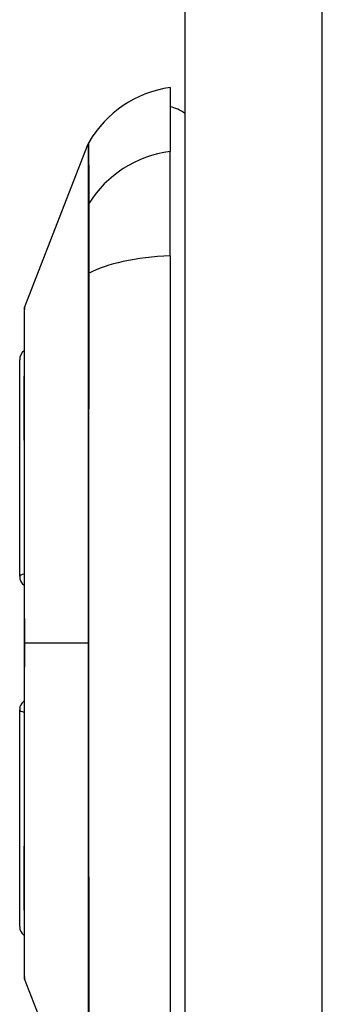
# Model space of a CAD drawing. Header units: inches. Extents: x 4.2 to 80.3, y 5.9 to 52.3.
# Tile 61 of 72: x 60.324 to 60.737, y 21.655 to 23.001. Entities that reach past the tile are written whole.
import ezdxf

# ---------------------------------------------------------------- set-up
doc = ezdxf.new("R2010")
doc.units = ezdxf.units.IN
doc.header["$LTSCALE"] = 5.125904
doc.header["$MEASUREMENT"] = 0
doc.layers.add('Visible Edges(ANSI)', color=7, linetype='Continuous', lineweight=25)
doc.layers.add('Visible Tangent Edges(ANSI)', color=7, linetype='Continuous', lineweight=25)

msp = doc.modelspace()

# ---------------------------------------------------------------- linework, layer by layer
at = {"layer": 'Visible Edges(ANSI)'}
for p, q in [((60.5495, 41.9697), (60.5495, 16.8693)), ((60.5293, 22.9087), (60.5293, 22.8212)), ((60.3305, 22.6081), (60.4175, 22.8319)), ((60.5293, 22.6787), (60.5293, 22.8212)), ((60.5293, 22.6787), (60.5293, 21.6193)), ((60.3237, 22.2404), (60.3237, 22.5365)), ((60.3237, 21.7616), (60.3237, 22.0577)), ((60.4175, 21.4661), (60.3305, 21.6899))]:
    msp.add_line(p, q, dxfattribs=at)
at = {"layer": 'Visible Edges(ANSI)', "flags": 128}
msp.add_lwpolyline([(60.3301, 22.6059), (60.3301, 22.6053), (60.33, 22.6037), (60.33, 22.6009), (60.33, 22.5971), (60.33, 22.5922), (60.33, 22.5862), (60.33, 22.5792), (60.3299, 22.5711), (60.3299, 22.562), (60.3299, 22.5519), (60.3299, 22.5408), (60.3298, 22.5289), (60.3298, 22.516), (60.3298, 22.5023), (60.3298, 22.4877), (60.3298, 22.4723), (60.3298, 22.4561), (60.3298, 22.4392), (60.3298, 22.4215), (60.3298, 22.4032), (60.3299, 22.3843), (60.3299, 22.3647), (60.3299, 22.3446), (60.3299, 22.3241), (60.33, 22.3032), (60.33, 22.282), (60.33, 22.2604), (60.33, 22.2385), (60.33, 22.2164), (60.33, 22.1941), (60.3301, 22.1717), (60.3301, 22.1494), (60.3301, 22.127), (60.33, 22.1047), (60.33, 22.0823), (60.33, 22.0601), (60.33, 22.0382), (60.33, 22.0165), (60.33, 21.9952), (60.3299, 21.9743), (60.3299, 21.9538), (60.3299, 21.9338), (60.3299, 21.9142), (60.3298, 21.8951), (60.3298, 21.8767), (60.3298, 21.8589), (60.3298, 21.8419), (60.3298, 21.8257), (60.3298, 21.8103), (60.3298, 21.7957), (60.3298, 21.782), (60.3298, 21.7692), (60.3299, 21.7572), (60.3299, 21.7461), (60.3299, 21.736), (60.3299, 21.7269), (60.33, 21.7188), (60.33, 21.7118), (60.33, 21.7058), (60.33, 21.701), (60.33, 21.6971), (60.33, 21.6944), (60.3301, 21.6927), (60.3301, 21.6922)], dxfattribs=at)
at = {"layer": 'Visible Edges(ANSI)'}
for centre, radius, start, end in [((60.5503, 22.7583), 0.1519, 97.9413, 150.2709), ((60.5191, 22.8328), 0.0506, 53.1301, 78.463), ((60.4293, 22.8273), 0.0127, 150.2709, 158.7495), ((60.3364, 22.6058), 0.00633, 158.7495, 179.7912), ((60.3389, 22.5365), 0.0152, 126.5366, 180), ((60.3389, 22.2404), 0.0152, 180, 234.1258), ((60.3389, 22.0577), 0.0152, 125.8742, 180), ((60.3389, 21.7616), 0.0152, 180, 233.4634), ((60.3364, 21.6922), 0.00633, 180.2088, 201.2505)]:
    msp.add_arc(centre, radius, start, end, dxfattribs=at)
at = {"layer": 'Visible Tangent Edges(ANSI)'}
for p, q in [((60.7374, 16.8693), (60.7374, 41.9697)), ((60.4174, 22.7481), (60.4174, 22.7479)), ((60.4174, 22.6538), (60.4174, 22.6533)), ((60.3301, 22.149), (60.3305, 22.149)), ((60.4175, 22.149), (60.3305, 22.149))]:
    msp.add_line(p, q, dxfattribs=at)
at = {"layer": 'Visible Tangent Edges(ANSI)', "flags": 128}
for points in [[(60.4186, 22.7505), (60.4186, 22.7572), (60.4186, 22.7637), (60.4186, 22.7698), (60.4185, 22.7757), (60.4185, 22.7813), (60.4185, 22.7867), (60.4185, 22.7917), (60.4185, 22.7965), (60.4185, 22.801), (60.4184, 22.8052), (60.4184, 22.8091), (60.4184, 22.8127), (60.4184, 22.8161), (60.4184, 22.8191), (60.4184, 22.8219), (60.4184, 22.8243), (60.4184, 22.8265), (60.4183, 22.8284), (60.4183, 22.83), (60.4183, 22.8313), (60.4183, 22.8323), (60.4183, 22.833), (60.4183, 22.8335), (60.4183, 22.8336)], [(60.4175, 22.8319), (60.4175, 22.8318), (60.4175, 22.8313), (60.4175, 22.8306), (60.4175, 22.8296), (60.4175, 22.8283), (60.4175, 22.8266), (60.4175, 22.8247), (60.4175, 22.8225), (60.4175, 22.82), (60.4175, 22.8172), (60.4175, 22.8142), (60.4175, 22.8108), (60.4175, 22.8071), (60.4175, 22.8032), (60.4175, 22.7989), (60.4175, 22.7944), (60.4175, 22.7896), (60.4174, 22.7845), (60.4174, 22.7791), (60.4174, 22.7734), (60.4174, 22.7675), (60.4174, 22.7613), (60.4174, 22.7549), (60.4174, 22.7481)], [(60.4174, 22.7479), (60.4174, 22.7459), (60.4174, 22.7437), (60.4174, 22.7413), (60.4174, 22.7388), (60.4174, 22.736), (60.4174, 22.733), (60.4174, 22.7299), (60.4174, 22.7266), (60.4174, 22.7231), (60.4174, 22.7195), (60.4174, 22.7157), (60.4174, 22.7117), (60.4174, 22.7076), (60.4174, 22.7033), (60.4174, 22.6989), (60.4174, 22.6943), (60.4174, 22.6896), (60.4174, 22.6848), (60.4174, 22.6799), (60.4174, 22.6749), (60.4174, 22.6698), (60.4174, 22.6645), (60.4174, 22.6592), (60.4174, 22.6538)], [(60.4186, 22.6547), (60.4186, 22.6602), (60.4187, 22.6657), (60.4187, 22.671), (60.4187, 22.6763), (60.4187, 22.6814), (60.4187, 22.6864), (60.4187, 22.6914), (60.4187, 22.6962), (60.4187, 22.7008), (60.4187, 22.7053), (60.4187, 22.7097), (60.4187, 22.7139), (60.4187, 22.718), (60.4187, 22.7219), (60.4187, 22.7256), (60.4187, 22.7291), (60.4187, 22.7325), (60.4187, 22.7357), (60.4187, 22.7386), (60.4187, 22.7414), (60.4187, 22.744), (60.4187, 22.7464), (60.4186, 22.7486), (60.4186, 22.7505)], [(60.4174, 22.6533), (60.4174, 22.633), (60.4174, 22.6127), (60.4174, 22.5923), (60.4174, 22.5717), (60.4174, 22.5512), (60.4174, 22.5305), (60.4175, 22.5097), (60.4175, 22.4889), (60.4175, 22.468), (60.4175, 22.447), (60.4175, 22.426), (60.4175, 22.4049), (60.4175, 22.3837), (60.4175, 22.3625), (60.4175, 22.3412), (60.4175, 22.3199), (60.4175, 22.2986), (60.4175, 22.2773), (60.4175, 22.2559), (60.4175, 22.2345), (60.4175, 22.2131), (60.4175, 22.1918), (60.4175, 22.1704), (60.4175, 22.149)], [(60.4186, 21.6433), (60.4186, 21.684), (60.4185, 21.7252), (60.4185, 21.7667), (60.4185, 21.8086), (60.4184, 21.8507), (60.4184, 21.8931), (60.4184, 21.9356), (60.4184, 21.9783), (60.4183, 22.0211), (60.4183, 22.064), (60.4183, 22.1068), (60.4183, 22.1496), (60.4183, 22.1924), (60.4183, 22.2352), (60.4183, 22.278), (60.4184, 22.3207), (60.4184, 22.3633), (60.4184, 22.4058), (60.4184, 22.448), (60.4185, 22.49), (60.4185, 22.5316), (60.4185, 22.573), (60.4186, 22.614), (60.4186, 22.6547)], [(60.33, 22.5023), (60.33, 22.5106), (60.3301, 22.5185), (60.3301, 22.5262), (60.3301, 22.5336), (60.3301, 22.5406), (60.3302, 22.5474), (60.3302, 22.5538), (60.3302, 22.5599), (60.3302, 22.5656), (60.3303, 22.571), (60.3303, 22.5761), (60.3303, 22.5808), (60.3303, 22.5851), (60.3304, 22.5891), (60.3304, 22.5927), (60.3304, 22.5959), (60.3304, 22.5987), (60.3304, 22.6012), (60.3305, 22.6033), (60.3305, 22.605), (60.3305, 22.6064), (60.3305, 22.6073), (60.3305, 22.6079), (60.3305, 22.6081)], [(60.33, 22.4418), (60.33, 22.4445), (60.33, 22.4472), (60.33, 22.4499), (60.33, 22.4526), (60.33, 22.4553), (60.33, 22.4579), (60.33, 22.4606), (60.33, 22.4632), (60.33, 22.4658), (60.33, 22.4684), (60.33, 22.4709), (60.33, 22.4734), (60.33, 22.476), (60.33, 22.4785), (60.33, 22.4809), (60.33, 22.4834), (60.33, 22.4858), (60.33, 22.4882), (60.33, 22.4906), (60.33, 22.493), (60.33, 22.4954), (60.33, 22.4977), (60.33, 22.5), (60.33, 22.5023)], [(60.3305, 22.149), (60.3305, 22.1622), (60.3305, 22.1754), (60.3305, 22.1886), (60.3305, 22.2018), (60.3305, 22.215), (60.3304, 22.2281), (60.3304, 22.2411), (60.3304, 22.2541), (60.3304, 22.2669), (60.3304, 22.2796), (60.3303, 22.2923), (60.3303, 22.3047), (60.3303, 22.3171), (60.3303, 22.3293), (60.3302, 22.3414), (60.3302, 22.3533), (60.3302, 22.3651), (60.3302, 22.3767), (60.3301, 22.3881), (60.3301, 22.3993), (60.3301, 22.4102), (60.3301, 22.421), (60.33, 22.4315), (60.33, 22.4418)], [(60.33, 21.8563), (60.33, 21.8666), (60.3301, 21.8771), (60.3301, 21.8879), (60.3301, 21.8989), (60.3301, 21.9101), (60.3302, 21.9215), (60.3302, 21.9331), (60.3302, 21.9449), (60.3302, 21.9568), (60.3303, 21.9688), (60.3303, 21.981), (60.3303, 21.9934), (60.3303, 22.0059), (60.3304, 22.0185), (60.3304, 22.0312), (60.3304, 22.044), (60.3304, 22.057), (60.3304, 22.07), (60.3305, 22.0831), (60.3305, 22.0963), (60.3305, 22.1095), (60.3305, 22.1227), (60.3305, 22.1359), (60.3305, 22.149)], [(60.4175, 22.149), (60.4175, 22.1277), (60.4175, 22.1064), (60.4175, 22.085), (60.4175, 22.0637), (60.4175, 22.0423), (60.4175, 22.021), (60.4175, 21.9996), (60.4175, 21.9783), (60.4175, 21.957), (60.4175, 21.9358), (60.4175, 21.9146), (60.4175, 21.8934), (60.4175, 21.8723), (60.4175, 21.8512), (60.4175, 21.8302), (60.4175, 21.8092), (60.4175, 21.7884), (60.4174, 21.7676), (60.4174, 21.7468), (60.4174, 21.7262), (60.4174, 21.7057), (60.4174, 21.6853), (60.4174, 21.6651), (60.4174, 21.6448)], [(60.33, 21.7957), (60.33, 21.798), (60.33, 21.8003), (60.33, 21.8027), (60.33, 21.805), (60.33, 21.8074), (60.33, 21.8098), (60.33, 21.8122), (60.33, 21.8146), (60.33, 21.8171), (60.33, 21.8196), (60.33, 21.822), (60.33, 21.8246), (60.33, 21.8271), (60.33, 21.8296), (60.33, 21.8322), (60.33, 21.8348), (60.33, 21.8374), (60.33, 21.8401), (60.33, 21.8427), (60.33, 21.8454), (60.33, 21.8481), (60.33, 21.8508), (60.33, 21.8535), (60.33, 21.8563)], [(60.3305, 21.6899), (60.3305, 21.6901), (60.3305, 21.6907), (60.3305, 21.6916), (60.3305, 21.693), (60.3305, 21.6947), (60.3304, 21.6968), (60.3304, 21.6993), (60.3304, 21.7022), (60.3304, 21.7054), (60.3304, 21.709), (60.3303, 21.713), (60.3303, 21.7173), (60.3303, 21.722), (60.3303, 21.727), (60.3302, 21.7324), (60.3302, 21.7382), (60.3302, 21.7442), (60.3302, 21.7507), (60.3301, 21.7574), (60.3301, 21.7645), (60.3301, 21.7718), (60.3301, 21.7795), (60.33, 21.7875), (60.33, 21.7957)]]:
    msp.add_lwpolyline(points, dxfattribs=at)
at = {"layer": 'Visible Tangent Edges(ANSI)'}
for centre, major_axis, ratio, start_param, end_param in [((60.5503, 22.6787), (-0.1519, 0), 0.946806, 4.850991, 5.760348), ((60.4296, 22.7446), (-0.0127, -0.0001), 0.948405, 5.751701, 5.992347), ((60.5503, 22.6303), (-0.1519, 0), 0.321806, 4.850991, 5.760348), ((60.4296, 22.6527), (-0.0127, 0), 0.317047, 5.761322, 6.001968), ((60.3389, 22.2404), (-0.0152, 0), 0.235725, 5.339318, 6.283185), ((60.3389, 22.0577), (-0.0152, 0), 0.235725, 0, 0.943868)]:
    msp.add_ellipse(centre, major_axis=major_axis, ratio=ratio, start_param=start_param, end_param=end_param, dxfattribs=at)

doc.saveas('drawing.dxf')
